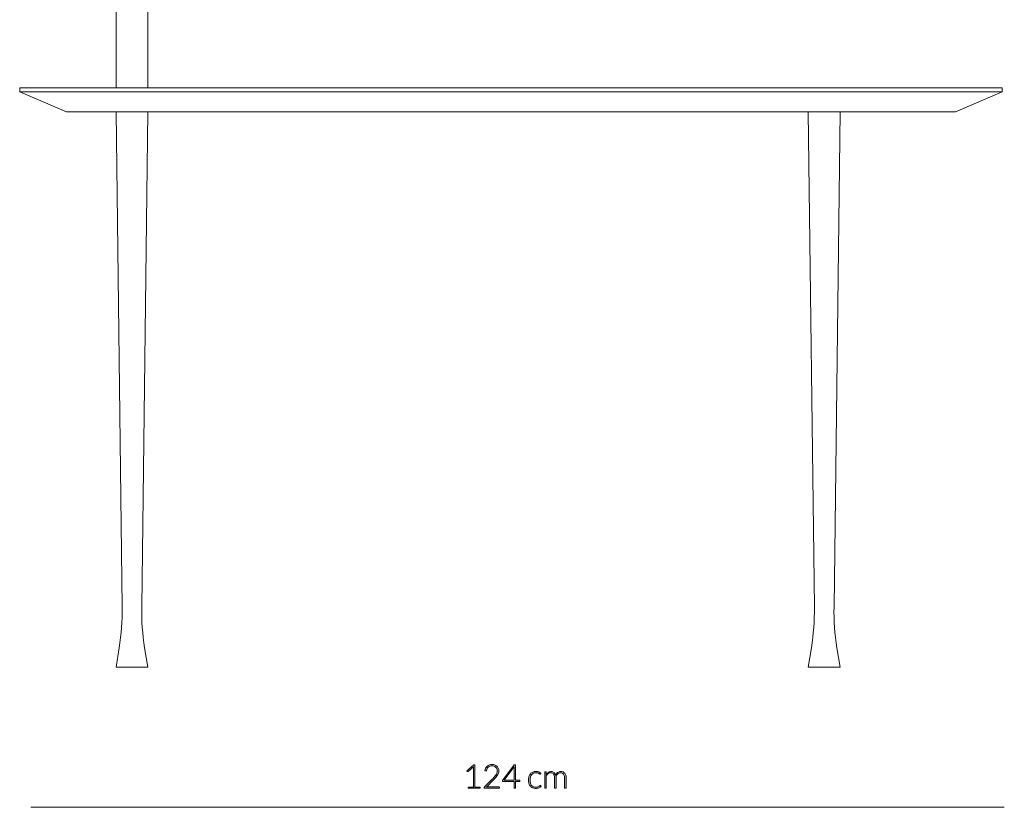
# Model space of a CAD drawing. Header units: inches. Extents: x 52 to 143, y -219 to -85.
# Tile 1 of 20: x 68 to 104, y -219 to -190. Entities that reach past the tile are written whole.
import ezdxf

# ---------------------------------------------------------------- set-up
doc = ezdxf.new("R2010")
doc.units = ezdxf.units.IN
doc.header["$MEASUREMENT"] = 0
doc.layers.add('Capa 1', color=7, linetype='Continuous')

# ---------------------------------------------------------------- blocks, each defined once
blk = doc.blocks.new('block 4')
at = {"layer": 'Capa 1'}
h = blk.add_hatch(color=251, dxfattribs=at)
h.dxf.hatch_style = 2
edge = h.paths.add_edge_path()
edge.add_spline(control_points=[(84.266, -218.226), (84.266, -218.226), (84.466, -218.226), (84.466, -218.226), (84.466, -218.226), (84.466, -217.517), (84.466, -217.517), (84.466, -217.503), (84.467, -217.488), (84.468, -217.473), (84.468, -217.473), (84.275, -217.644), (84.275, -217.644), (84.271, -217.647), (84.266, -217.649), (84.261, -217.649), (84.254, -217.649), (84.248, -217.647), (84.245, -217.642), (84.245, -217.642), (84.227, -217.617), (84.227, -217.617), (84.227, -217.617), (84.479, -217.394), (84.479, -217.394), (84.479, -217.394), (84.525, -217.394), (84.525, -217.394), (84.525, -217.394), (84.525, -218.226), (84.525, -218.226), (84.525, -218.226), (84.715, -218.226), (84.715, -218.226), (84.715, -218.226), (84.715, -218.271), (84.715, -218.271), (84.715, -218.271), (84.266, -218.271), (84.266, -218.271), (84.266, -218.271), (84.266, -218.226), (84.266, -218.226)], knot_values=[0, 0, 0, 0, 1, 1, 1, 2, 2, 2, 3, 3, 3, 4, 4, 4, 5, 5, 5, 6, 6, 6, 7, 7, 7, 8, 8, 8, 9, 9, 9, 10, 10, 10, 11, 11, 11, 12, 12, 12, 13, 13, 13, 14, 14, 14, 14], degree=3, periodic=1)
h = blk.add_hatch(color=251, dxfattribs=at)
h.dxf.hatch_style = 2
edge = h.paths.add_edge_path()
edge.add_spline(control_points=[(85.162, -217.388), (85.195, -217.388), (85.227, -217.393), (85.257, -217.403), (85.287, -217.412), (85.314, -217.427), (85.337, -217.447), (85.36, -217.466), (85.378, -217.49), (85.392, -217.52), (85.406, -217.549), (85.412, -217.584), (85.412, -217.623), (85.412, -217.656), (85.407, -217.687), (85.397, -217.715), (85.387, -217.743), (85.374, -217.77), (85.356, -217.796), (85.339, -217.822), (85.319, -217.847), (85.296, -217.871), (85.273, -217.896), (85.249, -217.921), (85.224, -217.946), (85.224, -217.946), (84.951, -218.225), (84.951, -218.225), (84.964, -218.222), (84.978, -218.22), (84.992, -218.218), (85.006, -218.216), (85.02, -218.215), (85.035, -218.215), (85.035, -218.215), (85.412, -218.215), (85.412, -218.215), (85.418, -218.215), (85.424, -218.218), (85.428, -218.221), (85.431, -218.225), (85.433, -218.23), (85.433, -218.236), (85.433, -218.236), (85.433, -218.271), (85.433, -218.271), (85.433, -218.271), (84.87, -218.271), (84.87, -218.271), (84.87, -218.271), (84.87, -218.25), (84.87, -218.25), (84.87, -218.245), (84.871, -218.241), (84.874, -218.236), (84.876, -218.231), (84.879, -218.227), (84.882, -218.224), (84.882, -218.224), (85.18, -217.922), (85.18, -217.922), (85.204, -217.897), (85.227, -217.873), (85.248, -217.85), (85.269, -217.826), (85.287, -217.802), (85.303, -217.779), (85.318, -217.755), (85.33, -217.73), (85.339, -217.705), (85.348, -217.68), (85.353, -217.653), (85.353, -217.625), (85.353, -217.593), (85.347, -217.565), (85.337, -217.541), (85.326, -217.518), (85.312, -217.498), (85.294, -217.483), (85.276, -217.468), (85.255, -217.456), (85.232, -217.449), (85.209, -217.442), (85.184, -217.438), (85.159, -217.438), (85.131, -217.438), (85.106, -217.442), (85.083, -217.451), (85.059, -217.459), (85.039, -217.471), (85.021, -217.486), (85.003, -217.501), (84.988, -217.519), (84.977, -217.54), (84.965, -217.56), (84.957, -217.583), (84.952, -217.608), (84.948, -217.622), (84.94, -217.629), (84.927, -217.629), (84.927, -217.629), (84.926, -217.629), (84.924, -217.629), (84.923, -217.629), (84.922, -217.629), (84.921, -217.629), (84.921, -217.629), (84.892, -217.624), (84.892, -217.624), (84.897, -217.586), (84.907, -217.553), (84.922, -217.524), (84.938, -217.495), (84.957, -217.47), (84.981, -217.45), (85.004, -217.43), (85.031, -217.414), (85.062, -217.404), (85.093, -217.393), (85.126, -217.388), (85.162, -217.388)], knot_values=[0, 0, 0, 0, 1, 1, 1, 2, 2, 2, 3, 3, 3, 4, 4, 4, 5, 5, 5, 6, 6, 6, 7, 7, 7, 8, 8, 8, 9, 9, 9, 10, 10, 10, 11, 11, 11, 12, 12, 12, 13, 13, 13, 14, 14, 14, 15, 15, 15, 16, 16, 16, 17, 17, 17, 18, 18, 18, 19, 19, 19, 20, 20, 20, 21, 21, 21, 22, 22, 22, 23, 23, 23, 24, 24, 24, 25, 25, 25, 26, 26, 26, 27, 27, 27, 28, 28, 28, 29, 29, 29, 30, 30, 30, 31, 31, 31, 32, 32, 32, 33, 33, 33, 34, 34, 34, 35, 35, 35, 36, 36, 36, 37, 37, 37, 38, 38, 38, 39, 39, 39, 40, 40, 40, 40], degree=3, periodic=1)
h = blk.add_hatch(color=251, dxfattribs=at)
h.dxf.hatch_style = 2
edge = h.paths.add_edge_path()
edge.add_spline(control_points=[(86.036, -217.974), (86.036, -217.974), (86.196, -217.974), (86.196, -217.974), (86.196, -217.974), (86.196, -218.006), (86.196, -218.006), (86.196, -218.01), (86.195, -218.014), (86.192, -218.016), (86.189, -218.019), (86.185, -218.02), (86.179, -218.02), (86.179, -218.02), (86.036, -218.02), (86.036, -218.02), (86.036, -218.02), (86.036, -218.271), (86.036, -218.271), (86.036, -218.271), (85.983, -218.271), (85.983, -218.271), (85.983, -218.271), (85.983, -218.02), (85.983, -218.02), (85.983, -218.02), (85.572, -218.02), (85.572, -218.02), (85.565, -218.02), (85.561, -218.019), (85.557, -218.016), (85.554, -218.014), (85.552, -218.01), (85.551, -218.006), (85.551, -218.006), (85.545, -217.977), (85.545, -217.977), (85.545, -217.977), (85.984, -217.397), (85.984, -217.397), (85.984, -217.397), (86.036, -217.397), (86.036, -217.397), (86.036, -217.397), (86.036, -217.974), (86.036, -217.974)], knot_values=[0, 0, 0, 0, 1, 1, 1, 2, 2, 2, 3, 3, 3, 4, 4, 4, 5, 5, 5, 6, 6, 6, 7, 7, 7, 8, 8, 8, 9, 9, 9, 10, 10, 10, 11, 11, 11, 12, 12, 12, 13, 13, 13, 14, 14, 14, 15, 15, 15, 15], degree=3, periodic=1)
edge = h.paths.add_edge_path()
edge.add_spline(control_points=[(85.983, -217.516), (85.983, -217.51), (85.983, -217.502), (85.984, -217.494), (85.984, -217.486), (85.985, -217.479), (85.986, -217.47), (85.986, -217.47), (85.609, -217.974), (85.609, -217.974), (85.609, -217.974), (85.983, -217.974), (85.983, -217.974), (85.983, -217.974), (85.983, -217.516), (85.983, -217.516)], knot_values=[0, 0, 0, 0, 1, 1, 1, 2, 2, 2, 3, 3, 3, 4, 4, 4, 5, 5, 5, 5], degree=3, periodic=1)
h = blk.add_hatch(color=251, dxfattribs=at)
h.dxf.hatch_style = 2
edge = h.paths.add_edge_path()
edge.add_spline(control_points=[(86.964, -217.739), (86.962, -217.741), (86.96, -217.743), (86.958, -217.745), (86.956, -217.746), (86.954, -217.747), (86.95, -217.747), (86.946, -217.747), (86.941, -217.744), (86.934, -217.738), (86.926, -217.733), (86.917, -217.727), (86.905, -217.72), (86.893, -217.713), (86.878, -217.707), (86.86, -217.702), (86.842, -217.696), (86.821, -217.694), (86.795, -217.694), (86.76, -217.694), (86.728, -217.7), (86.701, -217.712), (86.674, -217.725), (86.651, -217.743), (86.632, -217.766), (86.613, -217.79), (86.599, -217.818), (86.589, -217.851), (86.579, -217.885), (86.574, -217.922), (86.574, -217.964), (86.574, -218.007), (86.579, -218.045), (86.589, -218.078), (86.599, -218.112), (86.614, -218.14), (86.632, -218.163), (86.651, -218.185), (86.673, -218.203), (86.699, -218.215), (86.726, -218.227), (86.755, -218.233), (86.787, -218.233), (86.817, -218.233), (86.841, -218.229), (86.861, -218.222), (86.881, -218.215), (86.898, -218.208), (86.911, -218.199), (86.924, -218.191), (86.934, -218.183), (86.941, -218.177), (86.949, -218.17), (86.955, -218.166), (86.96, -218.166), (86.965, -218.166), (86.969, -218.168), (86.972, -218.172), (86.972, -218.172), (86.988, -218.192), (86.988, -218.192), (86.979, -218.204), (86.967, -218.216), (86.952, -218.226), (86.938, -218.237), (86.922, -218.246), (86.904, -218.254), (86.885, -218.262), (86.866, -218.268), (86.845, -218.272), (86.823, -218.277), (86.801, -218.279), (86.778, -218.279), (86.739, -218.279), (86.704, -218.272), (86.671, -218.257), (86.639, -218.243), (86.611, -218.223), (86.588, -218.196), (86.565, -218.169), (86.547, -218.136), (86.534, -218.097), (86.521, -218.058), (86.514, -218.014), (86.514, -217.964), (86.514, -217.917), (86.52, -217.874), (86.533, -217.835), (86.545, -217.797), (86.563, -217.763), (86.587, -217.736), (86.61, -217.707), (86.64, -217.686), (86.674, -217.67), (86.708, -217.655), (86.748, -217.647), (86.792, -217.647), (86.832, -217.647), (86.867, -217.654), (86.898, -217.666), (86.929, -217.679), (86.956, -217.696), (86.98, -217.718), (86.98, -217.718), (86.964, -217.739), (86.964, -217.739)], knot_values=[0, 0, 0, 0, 1, 1, 1, 2, 2, 2, 3, 3, 3, 4, 4, 4, 5, 5, 5, 6, 6, 6, 7, 7, 7, 8, 8, 8, 9, 9, 9, 10, 10, 10, 11, 11, 11, 12, 12, 12, 13, 13, 13, 14, 14, 14, 15, 15, 15, 16, 16, 16, 17, 17, 17, 18, 18, 18, 19, 19, 19, 20, 20, 20, 21, 21, 21, 22, 22, 22, 23, 23, 23, 24, 24, 24, 25, 25, 25, 26, 26, 26, 27, 27, 27, 28, 28, 28, 29, 29, 29, 30, 30, 30, 31, 31, 31, 32, 32, 32, 33, 33, 33, 34, 34, 34, 35, 35, 35, 35], degree=3, periodic=1)
h = blk.add_hatch(color=251, dxfattribs=at)
h.dxf.hatch_style = 2
edge = h.paths.add_edge_path()
edge.add_spline(control_points=[(87.121, -218.271), (87.121, -218.271), (87.121, -217.657), (87.121, -217.657), (87.121, -217.657), (87.153, -217.657), (87.153, -217.657), (87.164, -217.657), (87.17, -217.662), (87.172, -217.673), (87.172, -217.673), (87.177, -217.761), (87.177, -217.761), (87.189, -217.745), (87.202, -217.729), (87.216, -217.715), (87.229, -217.701), (87.244, -217.689), (87.259, -217.679), (87.275, -217.669), (87.291, -217.661), (87.309, -217.656), (87.326, -217.65), (87.344, -217.647), (87.364, -217.647), (87.409, -217.647), (87.444, -217.66), (87.471, -217.686), (87.498, -217.712), (87.516, -217.749), (87.525, -217.795), (87.533, -217.77), (87.543, -217.748), (87.557, -217.729), (87.57, -217.711), (87.585, -217.696), (87.602, -217.683), (87.62, -217.671), (87.638, -217.662), (87.659, -217.656), (87.679, -217.65), (87.7, -217.647), (87.721, -217.647), (87.752, -217.647), (87.779, -217.652), (87.803, -217.662), (87.827, -217.673), (87.848, -217.687), (87.865, -217.707), (87.882, -217.727), (87.895, -217.751), (87.904, -217.78), (87.913, -217.809), (87.918, -217.842), (87.918, -217.879), (87.918, -217.879), (87.918, -218.271), (87.918, -218.271), (87.918, -218.271), (87.859, -218.271), (87.859, -218.271), (87.859, -218.271), (87.859, -217.879), (87.859, -217.879), (87.859, -217.819), (87.846, -217.773), (87.82, -217.741), (87.794, -217.71), (87.757, -217.694), (87.709, -217.694), (87.688, -217.694), (87.667, -217.698), (87.648, -217.706), (87.628, -217.713), (87.611, -217.725), (87.596, -217.741), (87.581, -217.756), (87.569, -217.775), (87.56, -217.798), (87.551, -217.821), (87.547, -217.848), (87.547, -217.879), (87.547, -217.879), (87.547, -218.271), (87.547, -218.271), (87.547, -218.271), (87.488, -218.271), (87.488, -218.271), (87.488, -218.271), (87.488, -217.879), (87.488, -217.879), (87.488, -217.819), (87.476, -217.773), (87.453, -217.742), (87.429, -217.71), (87.394, -217.694), (87.348, -217.694), (87.315, -217.694), (87.284, -217.704), (87.256, -217.724), (87.227, -217.744), (87.202, -217.772), (87.18, -217.807), (87.18, -217.807), (87.18, -218.271), (87.18, -218.271), (87.18, -218.271), (87.121, -218.271), (87.121, -218.271)], knot_values=[0, 0, 0, 0, 1, 1, 1, 2, 2, 2, 3, 3, 3, 4, 4, 4, 5, 5, 5, 6, 6, 6, 7, 7, 7, 8, 8, 8, 9, 9, 9, 10, 10, 10, 11, 11, 11, 12, 12, 12, 13, 13, 13, 14, 14, 14, 15, 15, 15, 16, 16, 16, 17, 17, 17, 18, 18, 18, 19, 19, 19, 20, 20, 20, 21, 21, 21, 22, 22, 22, 23, 23, 23, 24, 24, 24, 25, 25, 25, 26, 26, 26, 27, 27, 27, 28, 28, 28, 29, 29, 29, 30, 30, 30, 31, 31, 31, 32, 32, 32, 33, 33, 33, 34, 34, 34, 35, 35, 35, 36, 36, 36, 36], degree=3, periodic=1)
at = {"layer": 'Capa 1', "lineweight": 0}
for points, knots in [([(84.266, -218.226), (84.266, -218.226), (84.466, -218.226), (84.466, -218.226), (84.466, -218.226), (84.466, -217.517), (84.466, -217.517), (84.466, -217.503), (84.467, -217.488), (84.468, -217.473), (84.468, -217.473), (84.275, -217.644), (84.275, -217.644), (84.271, -217.647), (84.266, -217.649), (84.261, -217.649), (84.254, -217.649), (84.248, -217.647), (84.245, -217.642), (84.245, -217.642), (84.227, -217.617), (84.227, -217.617), (84.227, -217.617), (84.479, -217.394), (84.479, -217.394), (84.479, -217.394), (84.525, -217.394), (84.525, -217.394), (84.525, -217.394), (84.525, -218.226), (84.525, -218.226), (84.525, -218.226), (84.715, -218.226), (84.715, -218.226), (84.715, -218.226), (84.715, -218.271), (84.715, -218.271), (84.715, -218.271), (84.266, -218.271), (84.266, -218.271), (84.266, -218.271), (84.266, -218.226), (84.266, -218.226)], [0, 0, 0, 0, 1, 1, 1, 2, 2, 2, 3, 3, 3, 4, 4, 4, 5, 5, 5, 6, 6, 6, 7, 7, 7, 8, 8, 8, 9, 9, 9, 10, 10, 10, 11, 11, 11, 12, 12, 12, 13, 13, 13, 14, 14, 14, 14]), ([(85.162, -217.388), (85.195, -217.388), (85.227, -217.393), (85.257, -217.403), (85.287, -217.412), (85.314, -217.427), (85.337, -217.447), (85.36, -217.466), (85.378, -217.49), (85.392, -217.52), (85.406, -217.549), (85.412, -217.584), (85.412, -217.623), (85.412, -217.656), (85.407, -217.687), (85.397, -217.715), (85.387, -217.743), (85.374, -217.77), (85.356, -217.796), (85.339, -217.822), (85.319, -217.847), (85.296, -217.871), (85.273, -217.896), (85.249, -217.921), (85.224, -217.946), (85.224, -217.946), (84.951, -218.225), (84.951, -218.225), (84.964, -218.222), (84.978, -218.22), (84.992, -218.218), (85.006, -218.216), (85.02, -218.215), (85.035, -218.215), (85.035, -218.215), (85.412, -218.215), (85.412, -218.215), (85.418, -218.215), (85.424, -218.218), (85.428, -218.221), (85.431, -218.225), (85.433, -218.23), (85.433, -218.236), (85.433, -218.236), (85.433, -218.271), (85.433, -218.271), (85.433, -218.271), (84.87, -218.271), (84.87, -218.271), (84.87, -218.271), (84.87, -218.25), (84.87, -218.25), (84.87, -218.245), (84.871, -218.241), (84.874, -218.236), (84.876, -218.231), (84.879, -218.227), (84.882, -218.224), (84.882, -218.224), (85.18, -217.922), (85.18, -217.922), (85.204, -217.897), (85.227, -217.873), (85.248, -217.85), (85.269, -217.826), (85.287, -217.802), (85.303, -217.779), (85.318, -217.755), (85.33, -217.73), (85.339, -217.705), (85.348, -217.68), (85.353, -217.653), (85.353, -217.625), (85.353, -217.593), (85.347, -217.565), (85.337, -217.541), (85.326, -217.518), (85.312, -217.498), (85.294, -217.483), (85.276, -217.468), (85.255, -217.456), (85.232, -217.449), (85.209, -217.442), (85.184, -217.438), (85.159, -217.438), (85.131, -217.438), (85.106, -217.442), (85.083, -217.451), (85.059, -217.459), (85.039, -217.471), (85.021, -217.486), (85.003, -217.501), (84.988, -217.519), (84.977, -217.54), (84.965, -217.56), (84.957, -217.583), (84.952, -217.608), (84.948, -217.622), (84.94, -217.629), (84.927, -217.629), (84.927, -217.629), (84.926, -217.629), (84.924, -217.629), (84.923, -217.629), (84.922, -217.629), (84.921, -217.629), (84.921, -217.629), (84.892, -217.624), (84.892, -217.624), (84.897, -217.586), (84.907, -217.553), (84.922, -217.524), (84.938, -217.495), (84.957, -217.47), (84.981, -217.45), (85.004, -217.43), (85.031, -217.414), (85.062, -217.404), (85.093, -217.393), (85.126, -217.388), (85.162, -217.388)], [0, 0, 0, 0, 1, 1, 1, 2, 2, 2, 3, 3, 3, 4, 4, 4, 5, 5, 5, 6, 6, 6, 7, 7, 7, 8, 8, 8, 9, 9, 9, 10, 10, 10, 11, 11, 11, 12, 12, 12, 13, 13, 13, 14, 14, 14, 15, 15, 15, 16, 16, 16, 17, 17, 17, 18, 18, 18, 19, 19, 19, 20, 20, 20, 21, 21, 21, 22, 22, 22, 23, 23, 23, 24, 24, 24, 25, 25, 25, 26, 26, 26, 27, 27, 27, 28, 28, 28, 29, 29, 29, 30, 30, 30, 31, 31, 31, 32, 32, 32, 33, 33, 33, 34, 34, 34, 35, 35, 35, 36, 36, 36, 37, 37, 37, 38, 38, 38, 39, 39, 39, 40, 40, 40, 40]), ([(86.036, -217.974), (86.036, -217.974), (86.196, -217.974), (86.196, -217.974), (86.196, -217.974), (86.196, -218.006), (86.196, -218.006), (86.196, -218.01), (86.195, -218.014), (86.192, -218.016), (86.189, -218.019), (86.185, -218.02), (86.179, -218.02), (86.179, -218.02), (86.036, -218.02), (86.036, -218.02), (86.036, -218.02), (86.036, -218.271), (86.036, -218.271), (86.036, -218.271), (85.983, -218.271), (85.983, -218.271), (85.983, -218.271), (85.983, -218.02), (85.983, -218.02), (85.983, -218.02), (85.572, -218.02), (85.572, -218.02), (85.565, -218.02), (85.561, -218.019), (85.557, -218.016), (85.554, -218.014), (85.552, -218.01), (85.551, -218.006), (85.551, -218.006), (85.545, -217.977), (85.545, -217.977), (85.545, -217.977), (85.984, -217.397), (85.984, -217.397), (85.984, -217.397), (86.036, -217.397), (86.036, -217.397), (86.036, -217.397), (86.036, -217.974), (86.036, -217.974)], [0, 0, 0, 0, 1, 1, 1, 2, 2, 2, 3, 3, 3, 4, 4, 4, 5, 5, 5, 6, 6, 6, 7, 7, 7, 8, 8, 8, 9, 9, 9, 10, 10, 10, 11, 11, 11, 12, 12, 12, 13, 13, 13, 14, 14, 14, 15, 15, 15, 15]), ([(85.983, -217.516), (85.983, -217.51), (85.983, -217.502), (85.984, -217.494), (85.984, -217.486), (85.985, -217.479), (85.986, -217.47), (85.986, -217.47), (85.609, -217.974), (85.609, -217.974), (85.609, -217.974), (85.983, -217.974), (85.983, -217.974), (85.983, -217.974), (85.983, -217.516), (85.983, -217.516)], [0, 0, 0, 0, 1, 1, 1, 2, 2, 2, 3, 3, 3, 4, 4, 4, 5, 5, 5, 5]), ([(86.964, -217.739), (86.962, -217.741), (86.96, -217.743), (86.958, -217.745), (86.956, -217.746), (86.954, -217.747), (86.95, -217.747), (86.946, -217.747), (86.941, -217.744), (86.934, -217.738), (86.926, -217.733), (86.917, -217.727), (86.905, -217.72), (86.893, -217.713), (86.878, -217.707), (86.86, -217.702), (86.842, -217.696), (86.821, -217.694), (86.795, -217.694), (86.76, -217.694), (86.728, -217.7), (86.701, -217.712), (86.674, -217.725), (86.651, -217.743), (86.632, -217.766), (86.613, -217.79), (86.599, -217.818), (86.589, -217.851), (86.579, -217.885), (86.574, -217.922), (86.574, -217.964), (86.574, -218.007), (86.579, -218.045), (86.589, -218.078), (86.599, -218.112), (86.614, -218.14), (86.632, -218.163), (86.651, -218.185), (86.673, -218.203), (86.699, -218.215), (86.726, -218.227), (86.755, -218.233), (86.787, -218.233), (86.817, -218.233), (86.841, -218.229), (86.861, -218.222), (86.881, -218.215), (86.898, -218.208), (86.911, -218.199), (86.924, -218.191), (86.934, -218.183), (86.941, -218.177), (86.949, -218.17), (86.955, -218.166), (86.96, -218.166), (86.965, -218.166), (86.969, -218.168), (86.972, -218.172), (86.972, -218.172), (86.988, -218.192), (86.988, -218.192), (86.979, -218.204), (86.967, -218.216), (86.952, -218.226), (86.938, -218.237), (86.922, -218.246), (86.904, -218.254), (86.885, -218.262), (86.866, -218.268), (86.845, -218.272), (86.823, -218.277), (86.801, -218.279), (86.778, -218.279), (86.739, -218.279), (86.704, -218.272), (86.671, -218.257), (86.639, -218.243), (86.611, -218.223), (86.588, -218.196), (86.565, -218.169), (86.547, -218.136), (86.534, -218.097), (86.521, -218.058), (86.514, -218.014), (86.514, -217.964), (86.514, -217.917), (86.52, -217.874), (86.533, -217.835), (86.545, -217.797), (86.563, -217.763), (86.587, -217.736), (86.61, -217.707), (86.64, -217.686), (86.674, -217.67), (86.708, -217.655), (86.748, -217.647), (86.792, -217.647), (86.832, -217.647), (86.867, -217.654), (86.898, -217.666), (86.929, -217.679), (86.956, -217.696), (86.98, -217.718), (86.98, -217.718), (86.964, -217.739), (86.964, -217.739)], [0, 0, 0, 0, 1, 1, 1, 2, 2, 2, 3, 3, 3, 4, 4, 4, 5, 5, 5, 6, 6, 6, 7, 7, 7, 8, 8, 8, 9, 9, 9, 10, 10, 10, 11, 11, 11, 12, 12, 12, 13, 13, 13, 14, 14, 14, 15, 15, 15, 16, 16, 16, 17, 17, 17, 18, 18, 18, 19, 19, 19, 20, 20, 20, 21, 21, 21, 22, 22, 22, 23, 23, 23, 24, 24, 24, 25, 25, 25, 26, 26, 26, 27, 27, 27, 28, 28, 28, 29, 29, 29, 30, 30, 30, 31, 31, 31, 32, 32, 32, 33, 33, 33, 34, 34, 34, 35, 35, 35, 35]), ([(87.121, -218.271), (87.121, -218.271), (87.121, -217.657), (87.121, -217.657), (87.121, -217.657), (87.153, -217.657), (87.153, -217.657), (87.164, -217.657), (87.17, -217.662), (87.172, -217.673), (87.172, -217.673), (87.177, -217.761), (87.177, -217.761), (87.189, -217.745), (87.202, -217.729), (87.216, -217.715), (87.229, -217.701), (87.244, -217.689), (87.259, -217.679), (87.275, -217.669), (87.291, -217.661), (87.309, -217.656), (87.326, -217.65), (87.344, -217.647), (87.364, -217.647), (87.409, -217.647), (87.444, -217.66), (87.471, -217.686), (87.498, -217.712), (87.516, -217.749), (87.525, -217.795), (87.533, -217.77), (87.543, -217.748), (87.557, -217.729), (87.57, -217.711), (87.585, -217.696), (87.602, -217.683), (87.62, -217.671), (87.638, -217.662), (87.659, -217.656), (87.679, -217.65), (87.7, -217.647), (87.721, -217.647), (87.752, -217.647), (87.779, -217.652), (87.803, -217.662), (87.827, -217.673), (87.848, -217.687), (87.865, -217.707), (87.882, -217.727), (87.895, -217.751), (87.904, -217.78), (87.913, -217.809), (87.918, -217.842), (87.918, -217.879), (87.918, -217.879), (87.918, -218.271), (87.918, -218.271), (87.918, -218.271), (87.859, -218.271), (87.859, -218.271), (87.859, -218.271), (87.859, -217.879), (87.859, -217.879), (87.859, -217.819), (87.846, -217.773), (87.82, -217.741), (87.794, -217.71), (87.757, -217.694), (87.709, -217.694), (87.688, -217.694), (87.667, -217.698), (87.648, -217.706), (87.628, -217.713), (87.611, -217.725), (87.596, -217.741), (87.581, -217.756), (87.569, -217.775), (87.56, -217.798), (87.551, -217.821), (87.547, -217.848), (87.547, -217.879), (87.547, -217.879), (87.547, -218.271), (87.547, -218.271), (87.547, -218.271), (87.488, -218.271), (87.488, -218.271), (87.488, -218.271), (87.488, -217.879), (87.488, -217.879), (87.488, -217.819), (87.476, -217.773), (87.453, -217.742), (87.429, -217.71), (87.394, -217.694), (87.348, -217.694), (87.315, -217.694), (87.284, -217.704), (87.256, -217.724), (87.227, -217.744), (87.202, -217.772), (87.18, -217.807), (87.18, -217.807), (87.18, -218.271), (87.18, -218.271), (87.18, -218.271), (87.121, -218.271), (87.121, -218.271)], [0, 0, 0, 0, 1, 1, 1, 2, 2, 2, 3, 3, 3, 4, 4, 4, 5, 5, 5, 6, 6, 6, 7, 7, 7, 8, 8, 8, 9, 9, 9, 10, 10, 10, 11, 11, 11, 12, 12, 12, 13, 13, 13, 14, 14, 14, 15, 15, 15, 16, 16, 16, 17, 17, 17, 18, 18, 18, 19, 19, 19, 20, 20, 20, 21, 21, 21, 22, 22, 22, 23, 23, 23, 24, 24, 24, 25, 25, 25, 26, 26, 26, 27, 27, 27, 28, 28, 28, 29, 29, 29, 30, 30, 30, 31, 31, 31, 32, 32, 32, 33, 33, 33, 34, 34, 34, 35, 35, 35, 36, 36, 36, 36])]:
    blk.add_open_spline(points, degree=3, knots=knots, dxfattribs=at)

msp = doc.modelspace()

# ---------------------------------------------------------------- linework, layer by layer
at = {"layer": 'Capa 1', "color": 7, "lineweight": 5}
for points in [[(71.165, -180.398), (71.165, -192.212)], [(72.347, -192.212), (72.347, -180.398)], [(67.576, -192.212), (67.576, -192.212), (67.586, -192.212), (67.607, -192.212), (67.638, -192.212)], [(67.576, -192.212), (67.576, -192.358)], [(67.576, -192.358), (67.576, -192.358), (67.586, -192.358), (67.607, -192.358), (67.638, -192.358)], [(67.576, -192.358), (69.316, -193.097)], [(67.638, -192.212), (67.665, -192.212), (67.696, -192.212), (67.743, -192.212), (67.8, -192.212), (67.868, -192.212), (67.946, -192.212), (68.035, -192.212), (68.128, -192.212), (68.232, -192.212), (68.347, -192.212), (68.472, -192.212), (68.602, -192.212), (68.737, -192.212), (68.883, -192.212), (69.029, -192.212), (69.185, -192.212), (69.342, -192.212), (69.508, -192.212)], [(67.638, -192.358), (67.665, -192.358), (67.696, -192.358), (67.743, -192.358), (67.8, -192.358), (67.868, -192.358), (67.946, -192.358), (68.035, -192.358), (68.128, -192.358), (68.232, -192.358), (68.347, -192.358), (68.472, -192.358), (68.602, -192.358), (68.737, -192.358), (68.883, -192.358), (69.029, -192.358), (69.185, -192.358), (69.342, -192.358), (69.508, -192.358)], [(69.508, -192.212), (72.232, -192.212), (74.973, -192.212), (77.712, -192.212), (80.457, -192.212), (83.212, -192.212), (85.973, -192.212), (88.578, -192.212), (91.192, -192.212), (93.807, -192.212), (96.432, -192.212), (99.063, -192.212)], [(69.508, -192.358), (72.232, -192.358), (74.973, -192.358), (77.712, -192.358), (80.457, -192.358), (83.212, -192.358), (85.973, -192.358), (88.578, -192.358), (91.192, -192.358), (93.807, -192.358), (96.432, -192.358), (99.063, -192.358)], [(99.063, -192.212), (99.261, -192.212), (99.459, -192.212), (99.662, -192.212), (99.86, -192.212), (100.063, -192.212), (100.261, -192.212), (100.454, -192.212), (100.646, -192.212), (100.839, -192.212), (101.026, -192.212), (101.209, -192.212), (101.386, -192.212), (101.558, -192.212), (101.719, -192.212), (101.881, -192.212), (102.032, -192.212), (102.178, -192.212), (102.313, -192.212), (102.443, -192.212), (102.563, -192.212), (102.678, -192.212), (102.777, -192.212), (102.87, -192.212), (102.954, -192.212), (103.026, -192.212)], [(99.063, -192.358), (99.261, -192.358), (99.459, -192.358), (99.662, -192.358), (99.86, -192.358), (100.063, -192.358), (100.261, -192.358), (100.454, -192.358), (100.646, -192.358), (100.839, -192.358), (101.026, -192.358), (101.209, -192.358), (101.386, -192.358), (101.558, -192.358), (101.719, -192.358), (101.881, -192.358), (102.032, -192.358), (102.178, -192.358), (102.313, -192.358), (102.443, -192.358), (102.563, -192.358), (102.678, -192.358), (102.777, -192.358), (102.87, -192.358), (102.954, -192.358), (103.026, -192.358)], [(102.417, -193.097), (104.157, -192.358)], [(103.026, -192.212), (103.173, -192.212), (103.313, -192.212), (103.438, -192.212), (103.553, -192.212), (103.662, -192.212), (103.756, -192.212), (103.844, -192.212), (103.917, -192.212), (103.985, -192.212), (104.037, -192.212), (104.084, -192.212), (104.115, -192.212), (104.141, -192.212), (104.152, -192.212), (104.157, -192.212)], [(103.026, -192.358), (103.173, -192.358), (103.313, -192.358), (103.438, -192.358), (103.553, -192.358), (103.662, -192.358), (103.756, -192.358), (103.844, -192.358), (103.917, -192.358), (103.985, -192.358), (104.037, -192.358), (104.084, -192.358), (104.115, -192.358), (104.141, -192.358), (104.152, -192.358), (104.157, -192.358)], [(104.157, -192.358), (104.157, -192.212)], [(69.368, -193.097), (69.342, -193.097), (69.321, -193.097), (69.316, -193.097)], [(69.941, -193.097), (69.852, -193.097), (69.769, -193.097), (69.69, -193.097), (69.618, -193.097), (69.55, -193.097), (69.498, -193.097), (69.451, -193.097), (69.41, -193.097), (69.383, -193.097), (69.368, -193.097)], [(99.292, -193.097), (96.526, -193.097), (93.766, -193.097), (91.01, -193.097), (88.26, -193.097), (85.51, -193.097), (82.77, -193.097), (80.192, -193.097), (77.624, -193.097), (75.056, -193.097), (72.498, -193.097), (69.941, -193.097)], [(71.165, -193.097), (71.389, -211.531)], [(72.118, -211.531), (72.347, -193.097)], [(96.932, -193.097), (97.162, -211.531)], [(97.891, -211.531), (98.115, -193.097)], [(101.391, -193.097), (101.334, -193.097), (101.271, -193.097), (101.193, -193.097), (101.11, -193.097), (101.016, -193.097), (100.917, -193.097), (100.808, -193.097), (100.688, -193.097), (100.568, -193.097), (100.438, -193.097), (100.302, -193.097), (100.167, -193.097), (100.026, -193.097), (99.881, -193.097), (99.735, -193.097), (99.589, -193.097), (99.438, -193.097), (99.292, -193.097)], [(102.417, -193.097), (102.417, -193.097), (102.412, -193.097), (102.391, -193.097), (102.365, -193.097), (102.329, -193.097), (102.282, -193.097), (102.225, -193.097), (102.152, -193.097), (102.073, -193.097), (101.985, -193.097), (101.886, -193.097), (101.777, -193.097), (101.657, -193.097), (101.532, -193.097), (101.391, -193.097)], [(71.389, -211.531), (71.389, -211.718), (71.389, -211.911), (71.378, -212.099), (71.368, -212.286), (71.352, -212.474), (71.331, -212.666), (71.306, -212.854), (71.279, -213.042)], [(72.227, -213.042), (72.201, -212.854), (72.175, -212.666), (72.154, -212.474), (72.139, -212.286), (72.128, -212.099), (72.123, -211.911), (72.118, -211.718), (72.118, -211.531)], [(97.162, -211.531), (97.162, -211.718), (97.156, -211.911), (97.151, -212.099), (97.136, -212.286), (97.12, -212.474), (97.104, -212.666), (97.078, -212.854), (97.052, -213.042)], [(98, -213.042), (97.969, -212.854), (97.948, -212.666), (97.927, -212.474), (97.912, -212.286), (97.901, -212.099), (97.891, -211.911), (97.886, -211.718), (97.891, -211.531)], [(71.279, -213.042), (71.165, -213.76)], [(72.347, -213.76), (72.227, -213.042)], [(97.052, -213.042), (96.932, -213.76)], [(98.115, -213.76), (98, -213.042)], [(72.347, -213.76), (72.342, -213.76), (72.331, -213.76), (72.311, -213.76), (72.279, -213.76), (72.238, -213.76), (72.186, -213.76), (72.128, -213.76), (72.066, -213.76), (71.998, -213.76), (71.92, -213.76), (71.847, -213.76), (71.769, -213.76), (71.686, -213.76), (71.613, -213.76), (71.534, -213.76), (71.462, -213.76), (71.399, -213.76), (71.337, -213.76), (71.284, -213.76), (71.243, -213.76), (71.207, -213.76), (71.18, -213.76), (71.17, -213.76), (71.165, -213.76)], [(98.115, -213.76), (98.115, -213.76), (98.104, -213.76), (98.078, -213.76), (98.047, -213.76), (98.005, -213.76), (97.958, -213.76), (97.901, -213.76), (97.839, -213.76), (97.766, -213.76), (97.693, -213.76), (97.615, -213.76), (97.537, -213.76), (97.458, -213.76), (97.38, -213.76), (97.307, -213.76), (97.235, -213.76), (97.167, -213.76), (97.109, -213.76), (97.057, -213.76), (97.01, -213.76), (96.979, -213.76), (96.953, -213.76), (96.938, -213.76), (96.932, -213.76)]]:
    msp.add_lwpolyline(points, dxfattribs=at)
at = {"layer": 'Capa 1', "color": 251, "lineweight": 9}
msp.add_lwpolyline([(104.231, -218.98), (67.989, -218.98)], dxfattribs=at)

# ---------------------------------------------------------------- block references
at = {"layer": 'Capa 1'}
msp.add_blockref('block 4', (0, 0), dxfattribs=at)

doc.saveas('drawing.dxf')
